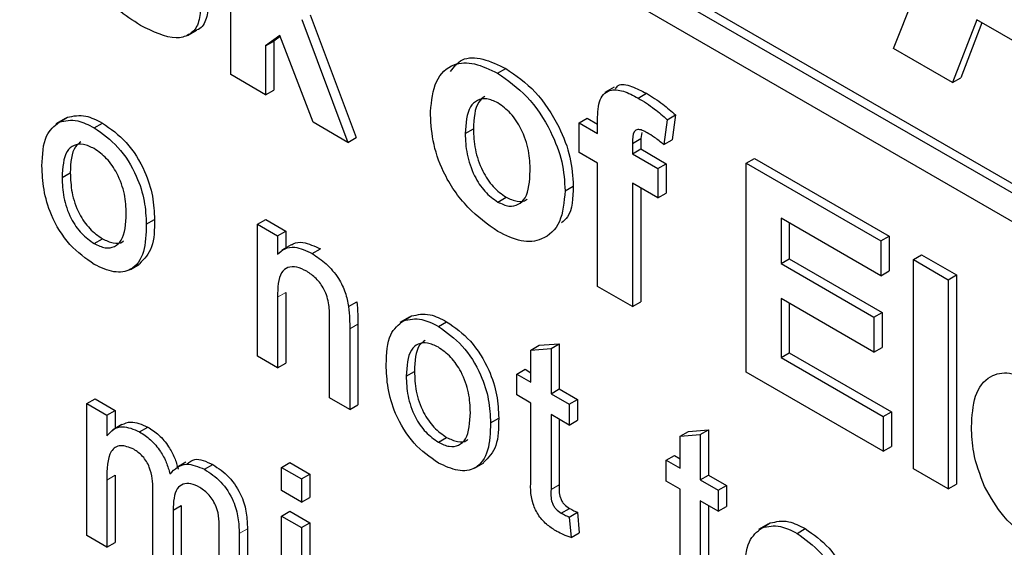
# Paper-space layout 'Blatt2' of a CAD drawing. Header units: millimetres. Extents: x 5 to 418, y 2 to 292.
# Tile 16 of 93: x 139.912 to 141.603, y 148.104 to 149.01. Entities that reach past the tile are written whole.
import ezdxf

# ---------------------------------------------------------------- set-up
doc = ezdxf.new("R2010")
doc.units = ezdxf.units.MM

psp = doc.layouts.new('Blatt2')

# ---------------------------------------------------------------- linework, layer by layer
at = {"color": 7, "linetype": 'Continuous', "lineweight": 25}
for p, q in [((139.4027, 149.9905), (144.7626, 146.8963)), ((139.4169, 149.9987), (144.7626, 146.9126)), ((144.7626, 146.8473), (139.4027, 149.9415)), ((141.4127, 148.9607), (141.5998, 149.4243)), ((140.2745, 148.9156), (140.2745, 149.2749)), ((140.3968, 149.0101), (140.4759, 148.7993)), ((140.411, 149.0183), (140.49, 148.8075)), ((141.5559, 149.0099), (141.5142, 148.9021)), ((141.7459, 148.9003), (141.5559, 149.0099)), ((140.2001, 148.983), (140.216, 148.9922)), ((141.5649, 149.0047), (141.5283, 148.9103)), ((140.359, 148.9829), (140.3343, 148.9651)), ((140.3343, 148.9651), (140.3484, 148.9733)), ((140.3596, 148.9813), (140.3484, 148.9733)), ((140.3484, 148.9733), (140.3484, 148.8892)), ((140.4161, 148.8338), (140.359, 148.9829)), ((140.3343, 148.9651), (140.3343, 148.881)), ((141.5142, 148.9021), (141.4127, 148.9607)), ((140.733, 148.918), (140.7471, 148.9262)), ((140.3343, 148.881), (140.2745, 148.9156)), ((141.5142, 148.9021), (141.5283, 148.9103)), ((140.3343, 148.881), (140.3484, 148.8892)), ((140.9333, 148.8941), (140.9174, 148.8849)), ((140.9743, 148.8754), (140.9885, 148.8836)), ((139.99, 148.8401), (139.9741, 148.8309)), ((139.98, 148.8341), (139.9941, 148.8423)), ((140.8728, 148.8327), (140.8869, 148.8409)), ((140.8869, 148.8409), (140.9047, 148.8306)), ((141.0244, 148.8381), (141.0184, 148.7955)), ((141.0244, 148.8381), (141.0385, 148.8463)), ((141.0385, 148.8463), (141.0325, 148.8036)), ((140.0401, 148.8243), (140.0542, 148.8325)), ((140.4759, 148.7993), (140.4161, 148.8338)), ((140.6773, 148.8143), (140.6915, 148.8224)), ((140.8728, 148.8327), (140.9047, 148.8143)), ((140.8728, 148.7821), (140.8728, 148.8327)), ((140.9047, 148.8143), (140.9047, 148.8332)), ((140.4759, 148.7993), (140.49, 148.8075)), ((140.9645, 148.7976), (140.9787, 148.8058)), ((140.9804, 148.816), (140.9787, 148.8058)), ((140.9787, 148.8058), (140.9787, 148.7879)), ((141.0184, 148.7955), (141.0325, 148.8036)), ((140.9645, 148.7976), (140.9645, 148.7798)), ((140.9645, 148.7798), (140.9787, 148.7879)), ((140.9787, 148.7879), (141.0225, 148.7626)), ((140.9047, 148.7636), (140.8728, 148.7821)), ((140.9645, 148.7798), (141.0084, 148.7544)), ((141.16, 148.7637), (141.1741, 148.7718)), ((141.1741, 148.7718), (141.4055, 148.6383)), ((140.9047, 148.5517), (140.9047, 148.7636)), ((141.0084, 148.7544), (141.0225, 148.7626)), ((141.0084, 148.7544), (141.0084, 148.7038)), ((141.0225, 148.7626), (141.0225, 148.7119)), ((141.16, 148.4044), (141.16, 148.7637)), ((141.16, 148.7637), (141.3913, 148.6301)), ((139.9849, 148.739), (139.999, 148.7471)), ((140.8489, 148.716), (140.863, 148.7241)), ((141.0084, 148.7038), (140.9645, 148.7291)), ((140.9645, 148.7291), (140.9645, 148.5172)), ((140.9787, 148.7209), (140.9787, 148.5254)), ((140.7333, 148.6968), (140.7474, 148.7049)), ((141.0084, 148.7038), (141.0225, 148.7119)), ((140.1296, 148.6585), (140.1437, 148.6667)), ((140.3204, 148.6585), (140.3346, 148.6667)), ((140.3346, 148.6667), (140.369, 148.6468)), ((141.3913, 148.5702), (141.2198, 148.6692)), ((141.2198, 148.6692), (141.2198, 148.5909)), ((140.3204, 148.4318), (140.3204, 148.6585)), ((140.3204, 148.6585), (140.3549, 148.6386)), ((141.234, 148.6611), (141.234, 148.5991)), ((140.0401, 148.6254), (140.0542, 148.6336)), ((140.3549, 148.6386), (140.369, 148.6468)), ((140.3549, 148.6386), (140.3549, 148.607)), ((140.369, 148.6468), (140.369, 148.6176)), ((141.3913, 148.6301), (141.4055, 148.6383)), ((141.4055, 148.6383), (141.4055, 148.5784)), ((140.3784, 148.623), (140.3625, 148.6138)), ((140.4147, 148.6081), (140.4288, 148.6163)), ((141.3913, 148.6301), (141.3913, 148.5702)), ((141.2198, 148.5909), (141.234, 148.5991)), ((141.234, 148.5991), (141.3935, 148.507)), ((141.4472, 148.5979), (141.4613, 148.606)), ((141.4613, 148.606), (141.5212, 148.5715)), ((140.1022, 148.5809), (140.1181, 148.5901)), ((141.2198, 148.5909), (141.3794, 148.4988)), ((141.4472, 148.2386), (141.4472, 148.5979)), ((141.4472, 148.5979), (141.507, 148.5633)), ((141.3913, 148.5702), (141.4055, 148.5784)), ((141.507, 148.5633), (141.5212, 148.5715)), ((141.5212, 148.5715), (141.5212, 148.2122)), ((140.9645, 148.5172), (140.9047, 148.5517)), ((141.507, 148.5633), (141.507, 148.204)), ((140.3549, 148.5335), (140.3549, 148.4119)), ((140.369, 148.5416), (140.369, 148.4201)), ((140.4771, 148.5172), (140.4912, 148.5254)), ((140.9645, 148.5172), (140.9787, 148.5254)), ((141.3794, 148.4389), (141.2198, 148.5311)), ((141.2198, 148.5311), (141.2198, 148.4297)), ((141.234, 148.5229), (141.234, 148.4379)), ((140.5812, 148.4988), (140.5653, 148.4897)), ((140.5711, 148.4929), (140.5853, 148.501)), ((141.3794, 148.4988), (141.3935, 148.507)), ((141.3794, 148.4988), (141.3794, 148.4389)), ((141.3935, 148.507), (141.3935, 148.4471)), ((140.4444, 148.3602), (140.4444, 148.4956)), ((140.493, 148.4872), (140.493, 148.3485)), ((140.6312, 148.4831), (140.6454, 148.4912)), ((140.4789, 148.479), (140.4789, 148.3403)), ((140.7903, 148.4425), (140.8044, 148.4506)), ((140.8044, 148.4506), (140.8389, 148.4534)), ((140.8247, 148.4452), (140.8389, 148.4534)), ((140.8389, 148.4534), (140.8389, 148.3756)), ((141.3794, 148.4389), (141.3935, 148.4471)), ((140.3549, 148.4119), (140.3204, 148.4318)), ((140.7903, 148.4425), (140.8247, 148.4452)), ((140.7903, 148.3873), (140.7903, 148.4425)), ((140.8247, 148.4452), (140.8247, 148.3674)), ((141.2198, 148.4297), (141.234, 148.4379)), ((141.234, 148.4379), (141.4095, 148.3366)), ((140.3549, 148.4119), (140.369, 148.4201)), ((141.2198, 148.4297), (141.3953, 148.3284)), ((140.576, 148.3977), (140.5902, 148.4059)), ((140.7662, 148.4012), (140.7803, 148.4094)), ((140.7662, 148.3654), (140.7662, 148.4012)), ((140.7662, 148.4012), (140.7903, 148.3873)), ((140.7803, 148.4094), (140.7903, 148.4036)), ((141.3953, 148.2685), (141.16, 148.4044)), ((140.7903, 148.3515), (140.7662, 148.3654)), ((140.8247, 148.3674), (140.8389, 148.3756)), ((140.8247, 148.3674), (140.8557, 148.3495)), ((140.8389, 148.3756), (140.8699, 148.3577)), ((140.0273, 148.3504), (140.0415, 148.3585)), ((140.0273, 148.1236), (140.0273, 148.3504)), ((140.0273, 148.3504), (140.0618, 148.3305)), ((140.0415, 148.3585), (140.0759, 148.3386)), ((140.4789, 148.3403), (140.4444, 148.3602)), ((140.4789, 148.3403), (140.493, 148.3485)), ((140.7903, 148.2242), (140.7903, 148.3515)), ((140.8557, 148.3495), (140.8699, 148.3577)), ((140.8557, 148.3495), (140.8557, 148.3137)), ((140.8699, 148.3577), (140.8699, 148.3219)), ((140.0618, 148.3305), (140.0759, 148.3386)), ((140.0618, 148.3305), (140.0618, 148.2951)), ((140.0759, 148.3386), (140.0759, 148.3076)), ((140.8557, 148.3137), (140.8247, 148.3316)), ((140.8247, 148.3316), (140.8247, 148.2029)), ((141.3953, 148.3284), (141.4095, 148.3366)), ((141.4095, 148.3366), (141.4095, 148.2767)), ((140.0877, 148.3143), (140.0718, 148.3051)), ((140.7207, 148.3172), (140.7348, 148.3254)), ((140.8389, 148.3234), (140.8389, 148.2111)), ((140.8557, 148.3137), (140.8699, 148.3219)), ((141.3953, 148.3284), (141.3953, 148.2685)), ((140.1179, 148.3021), (140.132, 148.3102)), ((141.0466, 148.2945), (141.0607, 148.3027)), ((141.0466, 148.2945), (141.081, 148.2973)), ((141.0607, 148.3027), (141.0952, 148.3054)), ((141.081, 148.2973), (141.0952, 148.3054)), ((141.081, 148.2973), (141.081, 148.2194)), ((141.0952, 148.3054), (141.0952, 148.2276)), ((140.6312, 148.2842), (140.6454, 148.2923)), ((141.0466, 148.2393), (141.0466, 148.2945)), ((141.0225, 148.2532), (141.0366, 148.2614)), ((141.0366, 148.2614), (141.0466, 148.2556)), ((141.3953, 148.2685), (141.4095, 148.2767)), ((140.1977, 148.25), (140.1818, 148.2408)), ((140.2296, 148.2376), (140.2438, 148.2457)), ((140.3617, 148.2408), (140.3759, 148.249)), ((140.3759, 148.249), (140.4103, 148.2291)), ((140.6934, 148.2397), (140.7093, 148.2488)), ((141.0225, 148.2174), (141.0225, 148.2532)), ((141.0225, 148.2532), (141.0466, 148.2393)), ((140.0759, 148.2274), (140.0759, 148.1119)), ((140.3617, 148.2011), (140.3617, 148.2408)), ((140.3617, 148.2408), (140.3962, 148.221)), ((140.3962, 148.221), (140.4103, 148.2291)), ((140.4103, 148.2291), (140.4103, 148.1893)), ((141.081, 148.2194), (141.0952, 148.2276)), ((141.0952, 148.2276), (141.1262, 148.2097)), ((141.507, 148.204), (141.4472, 148.2386)), ((140.0618, 148.2192), (140.0618, 148.1037)), ((140.3962, 148.221), (140.3962, 148.1812)), ((141.0466, 148.2035), (141.0225, 148.2174)), ((141.081, 148.2194), (141.112, 148.2015)), ((141.507, 148.204), (141.5212, 148.2122)), ((140.141, 148.058), (140.141, 148.2026)), ((140.3962, 148.1812), (140.3617, 148.2011)), ((141.0466, 148.0763), (141.0466, 148.2035)), ((141.112, 148.2015), (141.1262, 148.2097)), ((141.112, 148.2015), (141.112, 148.1657)), ((141.1262, 148.2097), (141.1262, 148.1739)), ((140.3962, 148.1812), (140.4103, 148.1893)), ((141.112, 148.1657), (141.081, 148.1836)), ((141.081, 148.1836), (141.081, 148.055)), ((140.1755, 148.1674), (140.1896, 148.1756)), ((140.1755, 148.1674), (140.1755, 148.0381)), ((140.1896, 148.1756), (140.1896, 148.0463)), ((140.3617, 148.1573), (140.3759, 148.1655)), ((140.3759, 148.1655), (140.4103, 148.1456)), ((140.8422, 148.1624), (140.8564, 148.1705)), ((140.8557, 148.1556), (140.8699, 148.1637)), ((140.8699, 148.1637), (140.8733, 148.1284)), ((141.0952, 148.1755), (141.0952, 148.0631)), ((141.112, 148.1657), (141.1262, 148.1739)), ((140.3617, 147.9306), (140.3617, 148.1573)), ((140.3617, 148.1573), (140.3962, 148.1374)), ((140.3962, 148.1374), (140.4103, 148.1456)), ((140.4103, 148.1456), (140.4103, 147.9188)), ((140.8557, 148.1556), (140.8592, 148.1202)), ((141.1971, 148.1433), (141.1812, 148.1341)), ((141.1871, 148.1373), (141.2012, 148.1454)), ((140.2547, 147.9924), (140.2547, 148.1326)), ((140.2891, 148.1274), (140.2891, 147.9725)), ((140.3033, 148.1355), (140.3033, 147.9806)), ((140.3962, 148.1374), (140.3962, 147.9107)), ((140.8592, 148.1202), (140.8733, 148.1284)), ((141.2472, 148.1275), (141.2613, 148.1357)), ((140.0618, 148.1037), (140.0273, 148.1236)), ((140.0618, 148.1037), (140.0759, 148.1119))]:
    psp.add_line(p, q, dxfattribs=at)
at = {"color": 7, "linetype": 'Continuous', "lineweight": 18}
for p, q in [((140.3549, 148.5335), (140.369, 148.5416)), ((140.4789, 148.479), (140.493, 148.4872)), ((140.0618, 148.2192), (140.0759, 148.2274)), ((140.8247, 148.2029), (140.8389, 148.2111)), ((140.2891, 148.1274), (140.3033, 148.1355))]:
    psp.add_line(p, q, dxfattribs=at)
at = {"color": 7, "linetype": 'Continuous', "lineweight": 25}
for points, knots in [([(140.1197, 149.0003), (140.1064, 149.0087), (140.08, 149.0254), (140.0455, 149.0629), (140.0214, 149.1058), (140.0146, 149.1325), (140.0112, 149.1459)], [0, 0, 0, 0, 0.280651, 0.560003, 0.779956, 1, 1, 1, 1]), ([(140.2226, 149.0278), (140.2216, 149.0181), (140.2196, 148.9987), (140.2032, 148.9826), (140.1716, 148.9741), (140.1411, 148.9895), (140.1197, 149.0003)], [0, 0, 0, 0, 0.186725, 0.373655, 0.5608, 1, 1, 1, 1]), ([(140.2368, 149.036), (140.2356, 149.0265), (140.2334, 149.0076), (140.2235, 148.9942), (140.2161, 148.9924), (140.2159, 148.9923)], [0, 0, 0, 0, 0.493022, 0.986586, 1, 1, 1, 1]), ([(140.6519, 148.921), (140.658, 148.9289), (140.6712, 148.946), (140.7074, 148.9451), (140.7339, 148.9325), (140.7471, 148.9262)], [0, 0, 0, 0, 0.30151, 0.650518, 1, 1, 1, 1]), ([(140.6175, 148.8525), (140.6196, 148.8708), (140.6239, 148.9075), (140.6535, 148.936), (140.6929, 148.9373), (140.7196, 148.9245), (140.733, 148.918)], [0, 0, 0, 0, 0.27995, 0.559147, 0.779424, 1, 1, 1, 1]), ([(140.7471, 148.9262), (140.7645, 148.9142), (140.7992, 148.8902), (140.8379, 148.8311), (140.86, 148.773), (140.862, 148.7404), (140.863, 148.7241)], [0, 0, 0, 0, 0.279785, 0.559124, 0.779388, 1, 1, 1, 1]), ([(140.733, 148.918), (140.7503, 148.906), (140.785, 148.882), (140.8238, 148.823), (140.8459, 148.7648), (140.8479, 148.7323), (140.8489, 148.716)], [0, 0, 0, 0, 0.279785, 0.559124, 0.779388, 1, 1, 1, 1]), ([(140.9047, 148.8332), (140.9047, 148.8459), (140.9046, 148.871), (140.9224, 148.8918), (140.9489, 148.8887), (140.9658, 148.8799), (140.9743, 148.8754)], [0, 0, 0, 0, 0.281801, 0.55777, 0.778465, 1, 1, 1, 1]), ([(140.9352, 148.8915), (140.9367, 148.8934), (140.9425, 148.9014), (140.9635, 148.896), (140.9801, 148.8878), (140.9885, 148.8836)], [0, 0, 0, 0, 0.140873, 0.56962, 1, 1, 1, 1]), ([(140.7333, 148.8672), (140.7268, 148.8702), (140.7138, 148.8762), (140.6975, 148.8724), (140.68, 148.8563), (140.6784, 148.8316), (140.6773, 148.8143)], [0, 0, 0, 0, 0.186985, 0.373878, 0.561022, 1, 1, 1, 1]), ([(140.7112, 148.8783), (140.7074, 148.8754), (140.6935, 148.8648), (140.6923, 148.8402), (140.6915, 148.8224)], [0, 0, 0, 0, 0.2782045, 1, 1, 1, 1]), ([(140.9743, 148.8754), (140.9838, 148.8695), (141.0008, 148.859), (141.0172, 148.8445), (141.0244, 148.8381)], [0, 0, 0, 0, 0.559885, 1, 1, 1, 1]), ([(140.9885, 148.8836), (140.998, 148.8777), (141.0149, 148.8671), (141.0313, 148.8527), (141.0385, 148.8463)], [0, 0, 0, 0, 0.559885, 1, 1, 1, 1]), ([(140.789, 148.7503), (140.7886, 148.7618), (140.7877, 148.7846), (140.7758, 148.8201), (140.7561, 148.8508), (140.7409, 148.8617), (140.7333, 148.8672)], [0, 0, 0, 0, 0.2810434, 0.5605532, 0.7804199, 1, 1, 1, 1]), ([(139.98, 148.8341), (139.9902, 148.8364), (140.0084, 148.8405), (140.0304, 148.8293), (140.0401, 148.8243)], [0, 0, 0, 0, 0.559033, 1, 1, 1, 1]), ([(139.9941, 148.8423), (140.0043, 148.8446), (140.0225, 148.8486), (140.0445, 148.8374), (140.0542, 148.8325)], [0, 0, 0, 0, 0.559033, 1, 1, 1, 1]), ([(140.7334, 148.6461), (140.7157, 148.6585), (140.6805, 148.6835), (140.6392, 148.7432), (140.6198, 148.8031), (140.6183, 148.836), (140.6175, 148.8525)], [0, 0, 0, 0, 0.280145, 0.558899, 0.779053, 1, 1, 1, 1]), ([(139.9504, 148.7587), (139.9512, 148.7778), (139.9526, 148.8117), (139.9716, 148.8273), (139.98, 148.8341)], [0, 0, 0, 0, 0.560963, 1, 1, 1, 1]), ([(140.0401, 148.8243), (140.0542, 148.8144), (140.0824, 148.7945), (140.1131, 148.745), (140.1278, 148.6978), (140.129, 148.6716), (140.1296, 148.6585)], [0, 0, 0, 0, 0.279556, 0.5586, 0.778991, 1, 1, 1, 1]), ([(140.0542, 148.8325), (140.0684, 148.8226), (140.0966, 148.8027), (140.1273, 148.7532), (140.142, 148.706), (140.1431, 148.6798), (140.1437, 148.6667)], [0, 0, 0, 0, 0.279556, 0.5586, 0.778991, 1, 1, 1, 1]), ([(140.6915, 148.8224), (140.6919, 148.8109), (140.6928, 148.788), (140.7047, 148.7523), (140.7245, 148.7214), (140.7398, 148.7104), (140.7474, 148.7049)], [0, 0, 0, 0, 0.2810154, 0.5604643, 0.7803935, 1, 1, 1, 1]), ([(140.9898, 148.8159), (140.987, 148.8173), (140.9815, 148.8203), (140.9733, 148.8222), (140.9646, 148.8166), (140.9646, 148.8054), (140.9645, 148.7976)], [0, 0, 0, 0, 0.187802, 0.374953, 0.560679, 1, 1, 1, 1]), ([(140.6773, 148.8143), (140.6778, 148.8028), (140.6787, 148.7798), (140.6906, 148.7441), (140.7103, 148.7132), (140.7257, 148.7022), (140.7333, 148.6968)], [0, 0, 0, 0, 0.2810154, 0.5604643, 0.7803935, 1, 1, 1, 1]), ([(141.0184, 148.7955), (141.0131, 148.7997), (141.0036, 148.8074), (140.994, 148.8133), (140.9898, 148.8159)], [0, 0, 0, 0, 0.559847, 1, 1, 1, 1]), ([(140.0401, 148.7885), (140.0338, 148.7915), (140.0212, 148.7976), (140.0047, 148.7953), (139.9873, 148.7801), (139.9859, 148.7559), (139.9849, 148.739)], [0, 0, 0, 0, 0.187137, 0.374025, 0.561097, 1, 1, 1, 1]), ([(140.0173, 148.8), (140.0139, 148.7976), (140.0006, 148.7881), (139.9997, 148.7646), (139.999, 148.7471)], [0, 0, 0, 0, 0.254643, 1, 1, 1, 1]), ([(140.0951, 148.6765), (140.0947, 148.6876), (140.0939, 148.7096), (140.0817, 148.7441), (140.0621, 148.773), (140.0475, 148.7834), (140.0401, 148.7885)], [0, 0, 0, 0, 0.281064, 0.560316, 0.780174, 1, 1, 1, 1]), ([(140.0401, 148.5896), (140.0257, 148.5997), (139.9969, 148.6198), (139.9656, 148.6708), (139.9521, 148.7188), (139.951, 148.7454), (139.9504, 148.7587)], [0, 0, 0, 0, 0.279616, 0.558371, 0.778858, 1, 1, 1, 1]), ([(139.9849, 148.739), (139.9853, 148.7278), (139.9861, 148.7055), (139.9977, 148.6705), (140.0178, 148.6411), (140.0327, 148.6307), (140.0401, 148.6254)], [0, 0, 0, 0, 0.281129, 0.560384, 0.780159, 1, 1, 1, 1]), ([(139.999, 148.7471), (139.9994, 148.736), (140.0003, 148.7137), (140.0118, 148.6786), (140.0319, 148.6493), (140.0468, 148.6388), (140.0542, 148.6336)], [0, 0, 0, 0, 0.281129, 0.560384, 0.780159, 1, 1, 1, 1]), ([(140.7333, 148.6968), (140.7398, 148.6937), (140.7528, 148.6877), (140.7692, 148.6916), (140.7864, 148.7081), (140.7879, 148.7329), (140.789, 148.7503)], [0, 0, 0, 0, 0.18693, 0.373819, 0.560978, 1, 1, 1, 1]), ([(140.863, 148.7241), (140.8623, 148.7038), (140.8615, 148.6765), (140.8466, 148.6643), (140.8428, 148.6613)], [0, 0, 0, 0, 0.746792, 1, 1, 1, 1]), ([(140.8489, 148.716), (140.8471, 148.6969), (140.8437, 148.6588), (140.8131, 148.6309), (140.7743, 148.6262), (140.747, 148.6394), (140.7334, 148.6461)], [0, 0, 0, 0, 0.279924, 0.559367, 0.779516, 1, 1, 1, 1]), ([(140.7474, 148.7049), (140.7539, 148.7021), (140.7667, 148.6963), (140.7791, 148.6974), (140.7832, 148.7015), (140.7835, 148.7018)], [0, 0, 0, 0, 0.482219, 0.964333, 1, 1, 1, 1]), ([(140.0401, 148.6254), (140.0465, 148.6224), (140.0592, 148.6163), (140.0756, 148.6192), (140.0929, 148.6349), (140.0942, 148.6594), (140.0951, 148.6765)], [0, 0, 0, 0, 0.187044, 0.373945, 0.560983, 1, 1, 1, 1]), ([(140.1437, 148.6667), (140.1435, 148.6496), (140.1431, 148.6163), (140.126, 148.599), (140.1177, 148.5906)], [0, 0, 0, 0, 0.512915, 1, 1, 1, 1]), ([(140.1296, 148.6585), (140.1291, 148.6419), (140.1281, 148.6088), (140.1071, 148.5784), (140.0744, 148.5738), (140.0515, 148.5843), (140.0401, 148.5896)], [0, 0, 0, 0, 0.281033, 0.559513, 0.779602, 1, 1, 1, 1]), ([(140.0542, 148.6336), (140.0605, 148.6307), (140.0731, 148.6249), (140.0859, 148.6255), (140.0902, 148.6297), (140.0908, 148.6303)], [0, 0, 0, 0, 0.465388, 0.930416, 1, 1, 1, 1]), ([(140.3549, 148.607), (140.3589, 148.6107), (140.367, 148.618), (140.3873, 148.621), (140.4043, 148.613), (140.4147, 148.6081)], [0, 0, 0, 0, 0.280554, 0.560815, 1, 1, 1, 1]), ([(140.3788, 148.6224), (140.3798, 148.6232), (140.385, 148.6275), (140.4017, 148.6287), (140.4185, 148.621), (140.4288, 148.6163)], [0, 0, 0, 0, 0.08724, 0.442807, 1, 1, 1, 1]), ([(140.4147, 148.6081), (140.4227, 148.6027), (140.4387, 148.592), (140.4594, 148.5681), (140.4723, 148.5412), (140.4755, 148.5252), (140.4771, 148.5172)], [0, 0, 0, 0, 0.280216, 0.559971, 0.779636, 1, 1, 1, 1]), ([(140.4051, 148.5778), (140.3993, 148.5806), (140.3878, 148.5862), (140.3722, 148.5856), (140.3557, 148.5722), (140.3552, 148.5495), (140.3549, 148.5335)], [0, 0, 0, 0, 0.187273, 0.374362, 0.56054, 1, 1, 1, 1]), ([(140.4444, 148.4956), (140.4444, 148.5036), (140.4443, 148.5196), (140.4372, 148.5457), (140.4215, 148.5667), (140.4106, 148.5741), (140.4051, 148.5778)], [0, 0, 0, 0, 0.28168, 0.559785, 0.779587, 1, 1, 1, 1]), ([(140.4771, 148.5172), (140.4777, 148.51), (140.4789, 148.4969), (140.4789, 148.4845), (140.4789, 148.479)], [0, 0, 0, 0, 0.5597912, 1, 1, 1, 1]), ([(140.4912, 148.5254), (140.4919, 148.5181), (140.493, 148.5051), (140.493, 148.4927), (140.493, 148.4872)], [0, 0, 0, 0, 0.5597912, 1, 1, 1, 1]), ([(140.5853, 148.501), (140.5955, 148.5033), (140.6137, 148.5074), (140.6357, 148.4962), (140.6454, 148.4912)], [0, 0, 0, 0, 0.559033, 1, 1, 1, 1]), ([(140.5416, 148.4175), (140.5423, 148.4365), (140.5437, 148.4705), (140.5628, 148.486), (140.5711, 148.4929)], [0, 0, 0, 0, 0.5609635, 1, 1, 1, 1]), ([(140.5711, 148.4929), (140.5813, 148.4951), (140.5995, 148.4992), (140.6215, 148.488), (140.6312, 148.4831)], [0, 0, 0, 0, 0.559033, 1, 1, 1, 1]), ([(140.6312, 148.4831), (140.6454, 148.4731), (140.6736, 148.4533), (140.7043, 148.4037), (140.719, 148.3565), (140.7201, 148.3304), (140.7207, 148.3172)], [0, 0, 0, 0, 0.279556, 0.5586, 0.778991, 1, 1, 1, 1]), ([(140.6454, 148.4912), (140.6595, 148.4813), (140.6877, 148.4614), (140.7184, 148.4119), (140.7331, 148.3647), (140.7343, 148.3385), (140.7348, 148.3254)], [0, 0, 0, 0, 0.279556, 0.5586, 0.778991, 1, 1, 1, 1]), ([(140.6312, 148.4473), (140.6249, 148.4503), (140.6123, 148.4563), (140.5958, 148.454), (140.5784, 148.4389), (140.577, 148.4147), (140.576, 148.3977)], [0, 0, 0, 0, 0.187137, 0.374025, 0.561097, 1, 1, 1, 1]), ([(140.6084, 148.4588), (140.605, 148.4564), (140.5917, 148.4468), (140.5908, 148.4234), (140.5902, 148.4059)], [0, 0, 0, 0, 0.2546432, 1, 1, 1, 1]), ([(140.6863, 148.3353), (140.6858, 148.3463), (140.685, 148.3683), (140.6729, 148.4028), (140.6533, 148.4318), (140.6386, 148.4421), (140.6312, 148.4473)], [0, 0, 0, 0, 0.281064, 0.560316, 0.780174, 1, 1, 1, 1]), ([(140.6312, 148.2484), (140.6168, 148.2585), (140.588, 148.2786), (140.5568, 148.3296), (140.5432, 148.3775), (140.5421, 148.4042), (140.5416, 148.4175)], [0, 0, 0, 0, 0.279616, 0.558371, 0.778858, 1, 1, 1, 1]), ([(140.576, 148.3977), (140.5764, 148.3865), (140.5773, 148.3643), (140.5888, 148.3292), (140.6089, 148.2999), (140.6238, 148.2894), (140.6312, 148.2842)], [0, 0, 0, 0, 0.281129, 0.560384, 0.780159, 1, 1, 1, 1]), ([(140.5902, 148.4059), (140.5906, 148.3947), (140.5914, 148.3724), (140.603, 148.3374), (140.623, 148.308), (140.6379, 148.2976), (140.6454, 148.2923)], [0, 0, 0, 0, 0.281129, 0.560384, 0.780159, 1, 1, 1, 1]), ([(141.5469, 148.3103), (141.5479, 148.3291), (141.55, 148.3664), (141.575, 148.3991), (141.6113, 148.4068), (141.6376, 148.3945), (141.6507, 148.3883)], [0, 0, 0, 0, 0.280671, 0.559803, 0.779762, 1, 1, 1, 1]), ([(140.6312, 148.2842), (140.6376, 148.2811), (140.6504, 148.2751), (140.6668, 148.2779), (140.6841, 148.2936), (140.6854, 148.3181), (140.6863, 148.3353)], [0, 0, 0, 0, 0.187044, 0.373945, 0.560983, 1, 1, 1, 1]), ([(140.0877, 148.3143), (140.0925, 148.3165), (140.105, 148.322), (140.1218, 148.3147), (140.132, 148.3102)], [0, 0, 0, 0, 0.388652, 1, 1, 1, 1]), ([(140.7207, 148.3172), (140.7202, 148.3006), (140.7193, 148.2675), (140.6983, 148.2372), (140.6655, 148.2325), (140.6427, 148.2431), (140.6312, 148.2484)], [0, 0, 0, 0, 0.281033, 0.559513, 0.779602, 1, 1, 1, 1]), ([(140.7348, 148.3254), (140.7346, 148.3083), (140.7342, 148.275), (140.7172, 148.2578), (140.7089, 148.2494)], [0, 0, 0, 0, 0.512915, 1, 1, 1, 1]), ([(140.0618, 148.2951), (140.0654, 148.2992), (140.0726, 148.3073), (140.0911, 148.3134), (140.1078, 148.3064), (140.1179, 148.3021)], [0, 0, 0, 0, 0.28095, 0.561784, 1, 1, 1, 1]), ([(140.1179, 148.3021), (140.1243, 148.2979), (140.1372, 148.2896), (140.1534, 148.2702), (140.1647, 148.2494), (140.1683, 148.2364), (140.1701, 148.2299)], [0, 0, 0, 0, 0.280176, 0.559511, 0.779663, 1, 1, 1, 1]), ([(140.132, 148.3102), (140.1385, 148.3061), (140.1513, 148.2978), (140.1675, 148.2784), (140.1788, 148.2575), (140.1824, 148.2445), (140.1842, 148.238)], [0, 0, 0, 0, 0.280176, 0.559511, 0.779663, 1, 1, 1, 1]), ([(141.5692, 148.2079), (141.5617, 148.2278), (141.5484, 148.2636), (141.5474, 148.296), (141.5469, 148.3103)], [0, 0, 0, 0, 0.558866, 1, 1, 1, 1]), ([(140.108, 148.272), (140.1001, 148.2752), (140.0883, 148.28), (140.0757, 148.276), (140.0623, 148.261), (140.062, 148.2378), (140.0618, 148.2192)], [0, 0, 0, 0, 0.249225, 0.374862, 0.500555, 1, 1, 1, 1]), ([(140.6454, 148.2923), (140.6517, 148.2894), (140.6642, 148.2837), (140.677, 148.2842), (140.6813, 148.2885), (140.6819, 148.289)], [0, 0, 0, 0, 0.465388, 0.930416, 1, 1, 1, 1]), ([(140.141, 148.2026), (140.1405, 148.2154), (140.1398, 148.2313), (140.1302, 148.2514), (140.1212, 148.2632), (140.1133, 148.2685), (140.108, 148.272)], [0, 0, 0, 0, 0.498516, 0.624134, 0.749636, 1, 1, 1, 1]), ([(140.1701, 148.2299), (140.1786, 148.238), (140.1939, 148.2525), (140.2187, 148.2421), (140.2296, 148.2376)], [0, 0, 0, 0, 0.560019, 1, 1, 1, 1]), ([(140.1995, 148.2469), (140.2037, 148.2503), (140.2148, 148.2594), (140.2326, 148.251), (140.2438, 148.2457)], [0, 0, 0, 0, 0.3725221, 1, 1, 1, 1]), ([(140.2438, 148.2457), (140.2533, 148.2394), (140.2723, 148.2268), (140.2941, 148.1936), (140.3024, 148.1618), (140.303, 148.1443), (140.3033, 148.1355)], [0, 0, 0, 0, 0.280317, 0.558226, 0.778715, 1, 1, 1, 1]), ([(140.2296, 148.2376), (140.2392, 148.2312), (140.2582, 148.2187), (140.2799, 148.1854), (140.2882, 148.1537), (140.2888, 148.1361), (140.2891, 148.1274)], [0, 0, 0, 0, 0.280317, 0.558226, 0.778715, 1, 1, 1, 1]), ([(140.2213, 148.2065), (140.2162, 148.2091), (140.2058, 148.2141), (140.1921, 148.2131), (140.1771, 148.2015), (140.1762, 148.1815), (140.1755, 148.1674)], [0, 0, 0, 0, 0.187283, 0.374334, 0.56118, 1, 1, 1, 1]), ([(140.8349, 148.1308), (140.8295, 148.1341), (140.8187, 148.1408), (140.8032, 148.157), (140.7883, 148.1884), (140.7895, 148.2094), (140.7903, 148.2242)], [0, 0, 0, 0, 0.187433, 0.373821, 0.559462, 1, 1, 1, 1]), ([(140.8389, 148.2111), (140.8384, 148.2039), (140.8379, 148.1948), (140.8432, 148.1827), (140.8485, 148.1755), (140.8532, 148.1725), (140.8564, 148.1705)], [0, 0, 0, 0, 0.499596, 0.625239, 0.750354, 1, 1, 1, 1]), ([(140.2547, 148.1326), (140.2549, 148.1459), (140.2552, 148.1626), (140.2446, 148.1839), (140.2353, 148.1967), (140.2269, 148.2026), (140.2213, 148.2065)], [0, 0, 0, 0, 0.4990428, 0.6245681, 0.7503081, 1, 1, 1, 1]), ([(140.8247, 148.2029), (140.8243, 148.1957), (140.8238, 148.1867), (140.8291, 148.1746), (140.8343, 148.1673), (140.8391, 148.1644), (140.8422, 148.1624)], [0, 0, 0, 0, 0.499596, 0.625239, 0.750354, 1, 1, 1, 1]), ([(141.6562, 148.1133), (141.6372, 148.1259), (141.6032, 148.1483), (141.5796, 148.1897), (141.5692, 148.2079)], [0, 0, 0, 0, 0.5603914, 1, 1, 1, 1]), ([(140.8422, 148.1624), (140.8448, 148.161), (140.8493, 148.1586), (140.8538, 148.1565), (140.8557, 148.1556)], [0, 0, 0, 0, 0.559965, 1, 1, 1, 1]), ([(140.8564, 148.1705), (140.8589, 148.1692), (140.8634, 148.1667), (140.8679, 148.1646), (140.8699, 148.1637)], [0, 0, 0, 0, 0.559965, 1, 1, 1, 1]), ([(141.2012, 148.1454), (141.2114, 148.1477), (141.2296, 148.1518), (141.2516, 148.1406), (141.2613, 148.1357)], [0, 0, 0, 0, 0.559033, 1, 1, 1, 1]), ([(140.8592, 148.1202), (140.8547, 148.1218), (140.8467, 148.1245), (140.8385, 148.1289), (140.8349, 148.1308)], [0, 0, 0, 0, 0.560078, 1, 1, 1, 1]), ([(141.1575, 148.0619), (141.1583, 148.0809), (141.1597, 148.1149), (141.1787, 148.1304), (141.1871, 148.1373)], [0, 0, 0, 0, 0.560963, 1, 1, 1, 1]), ([(141.1871, 148.1373), (141.1973, 148.1396), (141.2155, 148.1436), (141.2375, 148.1324), (141.2472, 148.1275)], [0, 0, 0, 0, 0.559033, 1, 1, 1, 1]), ([(141.2472, 148.1275), (141.2613, 148.1176), (141.2895, 148.0977), (141.3202, 148.0482), (141.3349, 148.001), (141.3361, 147.9748), (141.3367, 147.9617)], [0, 0, 0, 0, 0.279556, 0.5586, 0.778991, 1, 1, 1, 1]), ([(141.2613, 148.1357), (141.2755, 148.1257), (141.3037, 148.1059), (141.3344, 148.0563), (141.349, 148.0091), (141.3502, 147.9829), (141.3508, 147.9698)], [0, 0, 0, 0, 0.279556, 0.5586, 0.778991, 1, 1, 1, 1])]:
    psp.add_open_spline(points, degree=3, knots=knots, dxfattribs=at)

doc.saveas('drawing.dxf')
